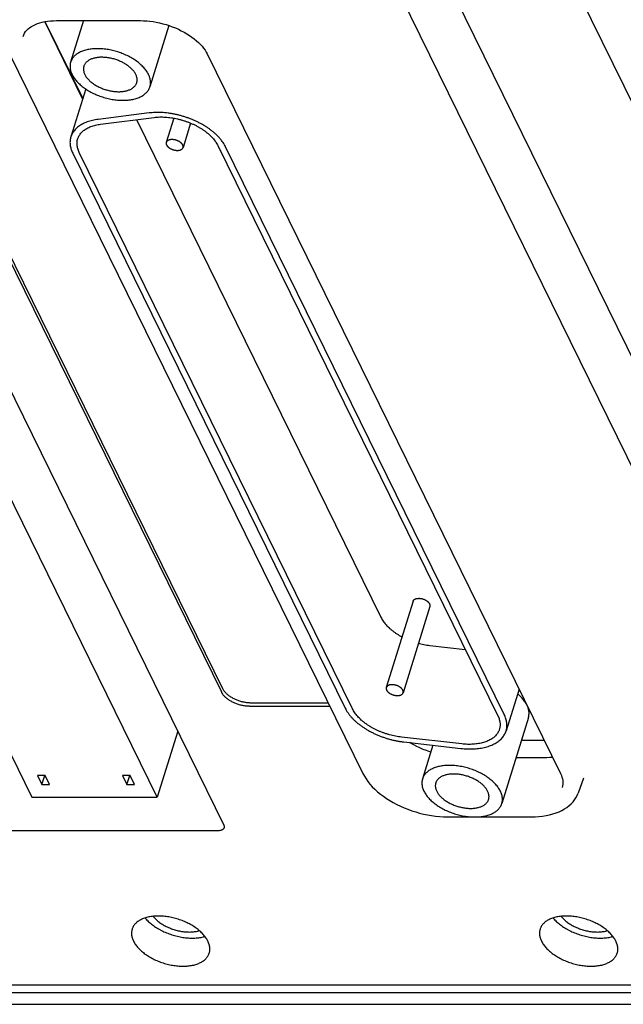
# Model space of a CAD drawing. Header units: inches. Extents: x 0 to 34, y 0 to 22.
# Tile 9 of 29: x 24 to 25.3, y 8.4 to 10.5. Entities that reach past the tile are written whole.
import ezdxf

# ---------------------------------------------------------------- set-up
doc = ezdxf.new("R2010")
doc.units = ezdxf.units.IN
doc.header["$LTSCALE"] = 1.87
doc.header["$MEASUREMENT"] = 0
doc.layers.get('0').update_dxf_attribs({"linetype": 'CONTINUOUS'})

msp = doc.modelspace()

# ---------------------------------------------------------------- linework, layer by layer
at = {"color": 7, "linetype": 'CONTINUOUS'}
for p, q in [((22.9612, 10.9996), (24.035, 8.8116)), ((24.3067, 8.8116), (23.2329, 10.9996)), ((24.7296, 10.9996), (25.8034, 8.8116)), ((26.0751, 8.8116), (25.0014, 10.9996)), ((25.6768, 8.8321), (24.6244, 10.9767)), ((23.565, 10.8472), (24.4481, 9.0476)), ((23.5626, 10.8393), (24.4457, 9.0398)), ((24.145, 10.3261), (24.0631, 10.4932)), ((24.0634, 10.4932), (24.1452, 10.3266)), ((24.0882, 10.4954), (24.2706, 10.4954)), ((24.1468, 10.4954), (24.119, 10.4052)), ((24.332, 10.4849), (24.2909, 10.3521)), ((23.9868, 10.4232), (24.7524, 8.8629)), ((24.4151, 10.4232), (25.1807, 8.8629)), ((24.1516, 10.3474), (24.1194, 10.2432)), ((24.289, 10.2952), (24.1788, 10.2812)), ((24.1839, 10.2708), (24.3001, 10.2855)), ((24.2619, 10.2807), (24.7914, 9.2017)), ((24.3426, 10.284), (24.3264, 10.2314)), ((24.379, 10.2732), (24.3627, 10.2202)), ((24.1235, 10.2078), (24.7139, 9.0048)), ((24.7299, 9.003), (24.1378, 10.2096)), ((24.4383, 10.2243), (25.0448, 8.9883)), ((25.0587, 8.9909), (24.4547, 10.2217)), ((23.911, 9.8516), (24.4509, 8.7513)), ((24.8611, 9.2366), (24.8032, 9.0494)), ((24.8974, 9.2254), (24.8395, 9.0382)), ((24.8975, 9.1405), (24.9743, 9.1319)), ((25.0908, 9.0461), (25.0628, 8.9555)), ((24.5094, 9.0165), (24.677, 9.0165)), ((24.507, 9.0087), (24.6809, 9.0087)), ((25.1112, 8.9845), (25.0535, 8.798)), ((24.351, 8.9549), (24.3067, 8.8116)), ((24.9667, 8.9271), (24.8361, 8.9418)), ((24.8412, 8.9314), (24.965, 8.9175)), ((24.9042, 8.9243), (24.8816, 8.8512)), ((25.0959, 8.9352), (25.1453, 8.9352)), ((25.1513, 8.8973), (25.0842, 8.8973)), ((24.0474, 8.8585), (24.0568, 8.8392)), ((24.064, 8.8585), (24.0474, 8.8585)), ((24.0568, 8.8392), (24.0628, 8.8585)), ((24.0568, 8.8392), (24.0734, 8.8392)), ((24.0734, 8.8392), (24.064, 8.8585)), ((24.2316, 8.8585), (24.2411, 8.8392)), ((24.2482, 8.8585), (24.2316, 8.8585)), ((24.2411, 8.8392), (24.247, 8.8585)), ((24.2411, 8.8392), (24.2576, 8.8392)), ((24.2576, 8.8392), (24.2482, 8.8585)), ((25.2303, 8.8527), (25.2187, 8.8202)), ((24.035, 8.8116), (24.3067, 8.8116)), ((24.9353, 8.7691), (24.984, 8.7691)), ((25.0055, 8.7691), (25.1177, 8.7691)), ((24.4386, 8.7389), (23.8712, 8.7389)), ((22.1881, 8.405), (30.8962, 8.405)), ((30.9165, 8.3877), (22.1848, 8.3877)), ((22.2012, 8.3625), (30.9329, 8.3625))]:
    msp.add_line(p, q, dxfattribs=at)
for points in [[(24.0162, 10.4609), (24.0175, 10.4647), (24.0193, 10.4682), (24.0215, 10.4716), (24.0242, 10.4747), (24.0271, 10.4776), (24.0305, 10.4802), (24.0342, 10.4827), (24.0382, 10.485), (24.0426, 10.4871), (24.0473, 10.489), (24.0523, 10.4906), (24.0576, 10.492), (24.0633, 10.4932), (24.0692, 10.4942), (24.0753, 10.4948), (24.0817, 10.4952), (24.0882, 10.4954)], [(24.2706, 10.4954), (24.2772, 10.4952), (24.284, 10.4948), (24.2908, 10.4942), (24.2977, 10.4932), (24.3047, 10.492), (24.3117, 10.4906), (24.3187, 10.4888), (24.3257, 10.4869), (24.3326, 10.4847), (24.3393, 10.4822), (24.346, 10.4796), (24.3525, 10.4767), (24.3589, 10.4736), (24.365, 10.4704), (24.3709, 10.4669), (24.3765, 10.4634), (24.3819, 10.4597), (24.387, 10.4558), (24.3917, 10.4519), (24.3962, 10.4479), (24.4002, 10.4438), (24.404, 10.4397), (24.4073, 10.4356), (24.4103, 10.4314), (24.4129, 10.4273), (24.4151, 10.4232)], [(24.8995, 8.9092), (24.8972, 8.9099), (24.89, 8.9125), (24.883, 8.9153), (24.8761, 8.9183), (24.8694, 8.9215), (24.863, 8.9248), (24.8568, 8.9283), (24.8541, 8.9299)], [(25.1636, 8.8978), (25.1633, 8.8977), (25.1574, 8.8974), (25.1513, 8.8973)], [(24.7524, 8.8629), (24.7556, 8.8571), (24.7592, 8.8513), (24.7633, 8.8455), (24.7678, 8.8398), (24.7728, 8.8343), (24.7783, 8.8289), (24.7841, 8.8236), (24.7902, 8.8185), (24.7968, 8.8136), (24.8036, 8.8089), (24.8107, 8.8044), (24.8181, 8.8001), (24.8258, 8.796), (24.8337, 8.7922), (24.8417, 8.7887), (24.85, 8.7854), (24.8583, 8.7824), (24.8668, 8.7797), (24.8754, 8.7772), (24.884, 8.7751), (24.8926, 8.7733), (24.9013, 8.7718), (24.9099, 8.7707), (24.9185, 8.7698), (24.9269, 8.7693), (24.9353, 8.7691)], [(25.1807, 8.8629), (25.1825, 8.859), (25.1839, 8.8552), (25.1849, 8.8513), (25.1856, 8.8475), (25.1859, 8.8438), (25.1858, 8.84), (25.1852, 8.8363), (25.1843, 8.8327)], [(25.1177, 8.7691), (25.126, 8.7693), (25.134, 8.7698), (25.1419, 8.7707), (25.1496, 8.7719), (25.157, 8.7734), (25.1642, 8.7753), (25.171, 8.7775), (25.1775, 8.7801), (25.1836, 8.783), (25.1894, 8.7862), (25.1947, 8.7896), (25.1995, 8.7934), (25.2039, 8.7973), (25.2078, 8.8015), (25.2113, 8.8059), (25.2142, 8.8105), (25.2167, 8.8153), (25.2187, 8.8202)]]:
    msp.add_lwpolyline(points, dxfattribs=at)
for points, knots in [([(24.1775, 10.4346), (24.1756, 10.4346), (24.1719, 10.4345), (24.1665, 10.4341), (24.1613, 10.4335), (24.1562, 10.4326), (24.1514, 10.4314), (24.1468, 10.43), (24.1425, 10.4284), (24.1384, 10.4265), (24.1347, 10.4244), (24.1313, 10.4221), (24.1283, 10.4196), (24.1256, 10.4169), (24.1233, 10.414), (24.1213, 10.4109), (24.1199, 10.408), (24.1192, 10.406), (24.119, 10.4052)], [0, 0, 0, 0, 0.080014, 0.158171, 0.23411, 0.307529, 0.378568, 0.447198, 0.513219, 0.576533, 0.637468, 0.696113, 0.752513, 0.806858, 0.859698, 0.911339, 0.962085, 1, 1, 1, 1]), ([(24.2909, 10.3521), (24.291, 10.3523), (24.2914, 10.3537), (24.292, 10.3563), (24.2923, 10.3599), (24.2922, 10.3636), (24.2918, 10.3673), (24.2909, 10.3711), (24.2896, 10.3749), (24.2879, 10.3787), (24.2858, 10.3825), (24.2833, 10.3863), (24.2805, 10.3901), (24.2774, 10.3938), (24.2739, 10.3974), (24.27, 10.401), (24.2659, 10.4044), (24.2615, 10.4078), (24.2568, 10.4109), (24.2519, 10.414), (24.2468, 10.4169), (24.2415, 10.4196), (24.236, 10.4221), (24.2303, 10.4244), (24.2246, 10.4265), (24.2187, 10.4283), (24.2128, 10.43), (24.2069, 10.4314), (24.2009, 10.4325), (24.195, 10.4334), (24.1891, 10.4341), (24.1833, 10.4345), (24.1794, 10.4346), (24.1775, 10.4346)], [0, 0, 0, 0, 0.005526, 0.028077, 0.050906, 0.074158, 0.098029, 0.122756, 0.148412, 0.17503, 0.202734, 0.231626, 0.261659, 0.292757, 0.324998, 0.35837, 0.392739, 0.427967, 0.464117, 0.50109, 0.538698, 0.576786, 0.61541, 0.654407, 0.693565, 0.732748, 0.771997, 0.811115, 0.84989, 0.888235, 0.926165, 0.963483, 1, 1, 1, 1]), ([(24.119, 10.4052), (24.1189, 10.4049), (24.1185, 10.4035), (24.1179, 10.4009), (24.1176, 10.3973), (24.1177, 10.3937), (24.1181, 10.39), (24.119, 10.3862), (24.1203, 10.3824), (24.122, 10.3785), (24.1241, 10.3747), (24.1266, 10.3709), (24.1294, 10.3672), (24.1325, 10.3635), (24.136, 10.3598), (24.1399, 10.3563), (24.144, 10.3528), (24.1484, 10.3495), (24.1531, 10.3463), (24.158, 10.3433), (24.1631, 10.3404), (24.1684, 10.3377), (24.1739, 10.3352), (24.1796, 10.3329), (24.1853, 10.3308), (24.1912, 10.3289), (24.1971, 10.3273), (24.203, 10.3259), (24.209, 10.3247), (24.2149, 10.3238), (24.2208, 10.3232), (24.2266, 10.3228), (24.2305, 10.3227), (24.2324, 10.3227)], [0, 0, 0, 0, 0.005526, 0.028077, 0.050906, 0.074158, 0.098029, 0.122756, 0.148412, 0.17503, 0.202734, 0.231626, 0.261659, 0.292757, 0.324998, 0.35837, 0.392739, 0.427967, 0.464117, 0.50109, 0.538698, 0.576786, 0.61541, 0.654407, 0.693565, 0.732748, 0.771997, 0.811115, 0.84989, 0.888235, 0.926165, 0.963483, 1, 1, 1, 1]), ([(24.1866, 10.4159), (24.1853, 10.4159), (24.1826, 10.4159), (24.1787, 10.4155), (24.1748, 10.415), (24.1712, 10.4143), (24.1678, 10.4134), (24.1645, 10.4123), (24.1615, 10.411), (24.1587, 10.4095), (24.1562, 10.4078), (24.1539, 10.406), (24.152, 10.4041), (24.1503, 10.4019), (24.1489, 10.3997), (24.1481, 10.3978), (24.1477, 10.3967), (24.1476, 10.3963)], [0, 0, 0, 0, 0.087547, 0.172824, 0.255365, 0.334872, 0.411578, 0.48527, 0.555734, 0.623184, 0.687892, 0.749893, 0.809419, 0.867155, 0.923499, 0.978868, 1, 1, 1, 1]), ([(24.2623, 10.3609), (24.2624, 10.3614), (24.2628, 10.3628), (24.2631, 10.365), (24.2632, 10.3677), (24.2629, 10.3704), (24.2624, 10.3731), (24.2615, 10.3759), (24.2602, 10.3787), (24.2587, 10.3815), (24.2569, 10.3842), (24.2548, 10.387), (24.2524, 10.3897), (24.2497, 10.3923), (24.2468, 10.3949), (24.2436, 10.3973), (24.2403, 10.3997), (24.2367, 10.4019), (24.233, 10.404), (24.2291, 10.406), (24.2251, 10.4078), (24.221, 10.4095), (24.2167, 10.411), (24.2125, 10.4123), (24.2081, 10.4134), (24.2038, 10.4143), (24.1994, 10.415), (24.1951, 10.4155), (24.1909, 10.4158), (24.188, 10.4159), (24.1866, 10.4159)], [0, 0, 0, 0, 0.015168, 0.039989, 0.065239, 0.091122, 0.11797, 0.145919, 0.175022, 0.205426, 0.237251, 0.270429, 0.304889, 0.340747, 0.377888, 0.416121, 0.45542, 0.495757, 0.536888, 0.578607, 0.620957, 0.663718, 0.706612, 0.749567, 0.792514, 0.83517, 0.877312, 0.91898, 0.95996, 1, 1, 1, 1]), ([(24.1476, 10.3963), (24.1475, 10.3958), (24.1471, 10.3945), (24.1468, 10.3922), (24.1467, 10.3896), (24.147, 10.3869), (24.1475, 10.3841), (24.1484, 10.3814), (24.1497, 10.3786), (24.1512, 10.3758), (24.153, 10.373), (24.1551, 10.3703), (24.1575, 10.3676), (24.1602, 10.3649), (24.1631, 10.3624), (24.1662, 10.3599), (24.1696, 10.3576), (24.1732, 10.3553), (24.1769, 10.3532), (24.1808, 10.3512), (24.1848, 10.3494), (24.1889, 10.3478), (24.1932, 10.3463), (24.1974, 10.345), (24.2018, 10.3439), (24.2061, 10.343), (24.2105, 10.3422), (24.2148, 10.3417), (24.219, 10.3414), (24.2219, 10.3413), (24.2233, 10.3413)], [0, 0, 0, 0, 0.015168, 0.039989, 0.065239, 0.091122, 0.11797, 0.145919, 0.175022, 0.205426, 0.237251, 0.270429, 0.304889, 0.340747, 0.377888, 0.416121, 0.45542, 0.495757, 0.536888, 0.578607, 0.620957, 0.663718, 0.706612, 0.749567, 0.792514, 0.83517, 0.877312, 0.91898, 0.95996, 1, 1, 1, 1]), ([(24.2233, 10.3413), (24.2246, 10.3413), (24.2273, 10.3414), (24.2312, 10.3417), (24.2351, 10.3422), (24.2387, 10.3429), (24.2421, 10.3439), (24.2454, 10.345), (24.2484, 10.3463), (24.2512, 10.3477), (24.2537, 10.3494), (24.256, 10.3512), (24.2579, 10.3532), (24.2596, 10.3553), (24.261, 10.3576), (24.2618, 10.3595), (24.2622, 10.3606), (24.2623, 10.3609)], [0, 0, 0, 0, 0.087547, 0.172824, 0.255365, 0.334872, 0.411578, 0.48527, 0.555734, 0.623184, 0.687892, 0.749893, 0.809419, 0.867155, 0.923499, 0.978868, 1, 1, 1, 1]), ([(24.2324, 10.3227), (24.2343, 10.3227), (24.2379, 10.3228), (24.2434, 10.3232), (24.2486, 10.3238), (24.2537, 10.3247), (24.2585, 10.3258), (24.2631, 10.3272), (24.2674, 10.3289), (24.2715, 10.3307), (24.2752, 10.3328), (24.2786, 10.3351), (24.2816, 10.3377), (24.2843, 10.3404), (24.2866, 10.3433), (24.2886, 10.3463), (24.29, 10.3493), (24.2907, 10.3512), (24.2909, 10.3521)], [0, 0, 0, 0, 0.080014, 0.158171, 0.23411, 0.307529, 0.378568, 0.447198, 0.513219, 0.576533, 0.637468, 0.696113, 0.752513, 0.806858, 0.859698, 0.911339, 0.962085, 1, 1, 1, 1]), ([(24.4547, 10.2217), (24.454, 10.2233), (24.4523, 10.2264), (24.4493, 10.2311), (24.446, 10.2357), (24.4423, 10.2402), (24.4382, 10.2447), (24.4337, 10.249), (24.4289, 10.2533), (24.4237, 10.2575), (24.4183, 10.2615), (24.4126, 10.2653), (24.4066, 10.269), (24.4003, 10.2725), (24.3939, 10.2758), (24.3872, 10.2789), (24.3804, 10.2818), (24.3734, 10.2844), (24.3664, 10.2868), (24.3592, 10.289), (24.352, 10.2908), (24.3447, 10.2925), (24.3375, 10.2938), (24.3303, 10.2949), (24.3231, 10.2956), (24.316, 10.2961), (24.309, 10.2963), (24.3022, 10.2963), (24.2955, 10.2959), (24.2911, 10.2954), (24.289, 10.2952)], [0, 0, 0, 0, 0.027613, 0.056293, 0.086001, 0.116702, 0.148476, 0.181263, 0.214954, 0.249546, 0.285028, 0.321263, 0.35813, 0.395663, 0.433734, 0.472175, 0.510944, 0.55, 0.589165, 0.628295, 0.667411, 0.706369, 0.744993, 0.783241, 0.821074, 0.858326, 0.894872, 0.930746, 0.965834, 1, 1, 1, 1]), ([(24.1788, 10.2812), (24.1767, 10.281), (24.1725, 10.2803), (24.1663, 10.2791), (24.1605, 10.2775), (24.1549, 10.2757), (24.1496, 10.2736), (24.1447, 10.2713), (24.1401, 10.2686), (24.136, 10.2658), (24.1322, 10.2627), (24.1288, 10.2593), (24.1258, 10.2558), (24.1233, 10.2521), (24.1212, 10.2482), (24.12, 10.2452), (24.1195, 10.2435), (24.1194, 10.2432)], [0, 0, 0, 0, 0.086733, 0.171015, 0.252576, 0.331231, 0.407223, 0.480539, 0.551104, 0.619027, 0.684718, 0.748311, 0.809988, 0.870222, 0.929527, 0.988238, 1, 1, 1, 1]), ([(24.1344, 10.2391), (24.1346, 10.2398), (24.1352, 10.2417), (24.1366, 10.2447), (24.1386, 10.248), (24.141, 10.2512), (24.1438, 10.2542), (24.1469, 10.257), (24.1505, 10.2596), (24.1544, 10.2619), (24.1586, 10.264), (24.1631, 10.2659), (24.1679, 10.2675), (24.173, 10.2689), (24.1784, 10.27), (24.182, 10.2706), (24.1839, 10.2708)], [0, 0, 0, 0, 0.034084, 0.095798, 0.158327, 0.222093, 0.287778, 0.355689, 0.425985, 0.499014, 0.57507, 0.654091, 0.736006, 0.821094, 0.909195, 1, 1, 1, 1]), ([(24.3001, 10.2855), (24.3021, 10.2858), (24.306, 10.2862), (24.312, 10.2865), (24.3182, 10.2865), (24.3245, 10.2862), (24.3309, 10.2857), (24.3373, 10.2849), (24.3438, 10.2838), (24.3503, 10.2825), (24.3568, 10.2809), (24.3632, 10.279), (24.3696, 10.2769), (24.3759, 10.2745), (24.382, 10.272), (24.388, 10.2692), (24.3937, 10.2662), (24.3993, 10.263), (24.4046, 10.2597), (24.4097, 10.2562), (24.4145, 10.2525), (24.4189, 10.2487), (24.4231, 10.2449), (24.4269, 10.2409), (24.4303, 10.2368), (24.4334, 10.2327), (24.436, 10.2286), (24.4376, 10.2257), (24.4383, 10.2243)], [0, 0, 0, 0, 0.036834, 0.074725, 0.113503, 0.153065, 0.193417, 0.234371, 0.275753, 0.317577, 0.359664, 0.401801, 0.443979, 0.486061, 0.527827, 0.569212, 0.610152, 0.65044, 0.68996, 0.728718, 0.76654, 0.803295, 0.83903, 0.873637, 0.907004, 0.939203, 0.970219, 1, 1, 1, 1]), ([(24.1194, 10.2432), (24.1191, 10.2421), (24.1184, 10.2396), (24.1178, 10.2355), (24.1175, 10.231), (24.1178, 10.2265), (24.1185, 10.2218), (24.1197, 10.2172), (24.1214, 10.2124), (24.1228, 10.2093), (24.1235, 10.2078)], [0, 0, 0, 0, 0.095242, 0.215399, 0.337413, 0.461919, 0.589648, 0.721704, 0.85844, 1, 1, 1, 1]), ([(24.1378, 10.2096), (24.1372, 10.211), (24.136, 10.2137), (24.1346, 10.2178), (24.1336, 10.2219), (24.133, 10.2259), (24.1328, 10.2299), (24.1331, 10.2338), (24.1337, 10.2368), (24.1342, 10.2386), (24.1344, 10.2391)], [0, 0, 0, 0, 0.148183, 0.291077, 0.428858, 0.562024, 0.691851, 0.8191, 0.94453, 1, 1, 1, 1]), ([(24.3264, 10.2314), (24.3263, 10.2312), (24.3262, 10.2307), (24.3261, 10.2299), (24.3261, 10.2287), (24.3263, 10.2275), (24.3267, 10.2263), (24.3273, 10.2251), (24.3281, 10.2239), (24.329, 10.2228), (24.3301, 10.2216), (24.3314, 10.2205), (24.3327, 10.2195), (24.3342, 10.2185), (24.3358, 10.2176), (24.3375, 10.2168), (24.3393, 10.216), (24.3411, 10.2154), (24.3429, 10.2149), (24.3448, 10.2145), (24.3467, 10.2142), (24.3485, 10.214), (24.3497, 10.214), (24.3503, 10.214)], [0, 0, 0, 0, 0.012742, 0.046415, 0.081038, 0.117021, 0.155057, 0.195485, 0.238272, 0.283467, 0.331338, 0.38154, 0.433643, 0.487778, 0.543585, 0.600426, 0.658028, 0.71632, 0.774608, 0.832294, 0.889457, 0.945572, 1, 1, 1, 1]), ([(24.3387, 10.2376), (24.3381, 10.2376), (24.337, 10.2375), (24.3353, 10.2374), (24.3338, 10.2371), (24.3323, 10.2366), (24.331, 10.2361), (24.3298, 10.2355), (24.3287, 10.2348), (24.3278, 10.2339), (24.3271, 10.233), (24.3266, 10.2322), (24.3264, 10.2316), (24.3264, 10.2314)], [0, 0, 0, 0, 0.117982, 0.231745, 0.340186, 0.442748, 0.540105, 0.631955, 0.718192, 0.79994, 0.87827, 0.954014, 1, 1, 1, 1]), ([(24.3627, 10.2202), (24.3627, 10.2203), (24.3628, 10.2208), (24.363, 10.2217), (24.3629, 10.2228), (24.3627, 10.224), (24.3623, 10.2252), (24.3617, 10.2264), (24.3609, 10.2276), (24.36, 10.2288), (24.3589, 10.2299), (24.3577, 10.231), (24.3563, 10.232), (24.3548, 10.233), (24.3532, 10.2339), (24.3515, 10.2347), (24.3498, 10.2355), (24.3479, 10.2361), (24.3461, 10.2366), (24.3442, 10.237), (24.3424, 10.2373), (24.3405, 10.2375), (24.3393, 10.2376), (24.3387, 10.2376)], [0, 0, 0, 0, 0.012742, 0.046415, 0.081038, 0.117021, 0.155057, 0.195485, 0.238272, 0.283467, 0.331338, 0.38154, 0.433643, 0.487778, 0.543585, 0.600426, 0.658028, 0.71632, 0.774608, 0.832294, 0.889457, 0.945572, 1, 1, 1, 1]), ([(24.3503, 10.214), (24.3509, 10.214), (24.352, 10.214), (24.3537, 10.2142), (24.3553, 10.2145), (24.3567, 10.2149), (24.3581, 10.2154), (24.3593, 10.216), (24.3603, 10.2168), (24.3612, 10.2176), (24.3619, 10.2185), (24.3624, 10.2194), (24.3626, 10.2199), (24.3627, 10.2202)], [0, 0, 0, 0, 0.117982, 0.231745, 0.340186, 0.442748, 0.540105, 0.631955, 0.718192, 0.79994, 0.87827, 0.954014, 1, 1, 1, 1]), ([(24.8611, 9.2366), (24.8612, 9.2368), (24.8614, 9.2374), (24.8618, 9.2382), (24.8626, 9.2392), (24.8634, 9.24), (24.8645, 9.2407), (24.8657, 9.2413), (24.867, 9.2419), (24.8685, 9.2423), (24.8701, 9.2426), (24.8717, 9.2428), (24.8729, 9.2428), (24.8734, 9.2428)], [0, 0, 0, 0, 0.045986, 0.12173, 0.20006, 0.281808, 0.368045, 0.459895, 0.557252, 0.659814, 0.768255, 0.882018, 1, 1, 1, 1]), ([(24.8734, 9.2428), (24.874, 9.2428), (24.8753, 9.2428), (24.8771, 9.2426), (24.879, 9.2423), (24.8808, 9.2419), (24.8827, 9.2413), (24.8845, 9.2407), (24.8862, 9.24), (24.8879, 9.2391), (24.8895, 9.2382), (24.891, 9.2373), (24.8924, 9.2362), (24.8936, 9.2351), (24.8947, 9.234), (24.8957, 9.2328), (24.8964, 9.2316), (24.897, 9.2304), (24.8974, 9.2292), (24.8977, 9.228), (24.8977, 9.2269), (24.8976, 9.226), (24.8974, 9.2255), (24.8974, 9.2254)], [0, 0, 0, 0, 0.054428, 0.110543, 0.167706, 0.225392, 0.28368, 0.341972, 0.399574, 0.456415, 0.512222, 0.566357, 0.61846, 0.668662, 0.716533, 0.761728, 0.804515, 0.844943, 0.882979, 0.918962, 0.953585, 0.987258, 1, 1, 1, 1]), ([(24.7914, 9.2017), (24.792, 9.2003), (24.7936, 9.1975), (24.7962, 9.1934), (24.7992, 9.1893), (24.8026, 9.1853), (24.8064, 9.1814), (24.8104, 9.1775), (24.8149, 9.1738), (24.8196, 9.1702), (24.8246, 9.1667), (24.8298, 9.1633), (24.8341, 9.1609), (24.8365, 9.1595), (24.8372, 9.1592)], [0, 0, 0, 0, 0.073888, 0.150829, 0.230702, 0.313388, 0.399126, 0.487718, 0.578822, 0.672413, 0.76845, 0.866498, 0.966179, 1, 1, 1, 1]), ([(24.8726, 9.1453), (24.8745, 9.1448), (24.8785, 9.1438), (24.8846, 9.1425), (24.8911, 9.1413), (24.8954, 9.1408), (24.8975, 9.1405)], [0, 0, 0, 0, 0.226198, 0.486599, 0.74497, 1, 1, 1, 1]), ([(24.8156, 9.0556), (24.815, 9.0556), (24.8139, 9.0555), (24.8122, 9.0554), (24.8106, 9.0551), (24.8092, 9.0547), (24.8078, 9.0541), (24.8066, 9.0535), (24.8056, 9.0528), (24.8047, 9.0519), (24.804, 9.051), (24.8035, 9.0502), (24.8033, 9.0496), (24.8032, 9.0494)], [0, 0, 0, 0, 0.117982, 0.231745, 0.340186, 0.442748, 0.540105, 0.631955, 0.718192, 0.79994, 0.87827, 0.954014, 1, 1, 1, 1]), ([(24.8395, 9.0382), (24.8396, 9.0383), (24.8397, 9.0388), (24.8398, 9.0397), (24.8398, 9.0408), (24.8396, 9.042), (24.8392, 9.0432), (24.8386, 9.0444), (24.8378, 9.0456), (24.8369, 9.0468), (24.8358, 9.0479), (24.8345, 9.049), (24.8332, 9.05), (24.8317, 9.051), (24.8301, 9.0519), (24.8284, 9.0528), (24.8266, 9.0535), (24.8248, 9.0541), (24.823, 9.0546), (24.8211, 9.0551), (24.8193, 9.0554), (24.8174, 9.0555), (24.8162, 9.0556), (24.8156, 9.0556)], [0, 0, 0, 0, 0.012742, 0.046415, 0.081038, 0.117021, 0.155057, 0.195485, 0.238272, 0.283467, 0.331338, 0.38154, 0.433643, 0.487778, 0.543585, 0.600426, 0.658028, 0.71632, 0.774608, 0.832294, 0.889457, 0.945572, 1, 1, 1, 1]), ([(24.507, 9.0087), (24.5057, 9.0087), (24.5033, 9.0087), (24.4995, 9.009), (24.4958, 9.0095), (24.492, 9.0102), (24.4882, 9.011), (24.4844, 9.012), (24.4806, 9.0132), (24.477, 9.0146), (24.4734, 9.0161), (24.4699, 9.0177), (24.4666, 9.0195), (24.4634, 9.0214), (24.4604, 9.0235), (24.4576, 9.0256), (24.455, 9.0278), (24.4526, 9.0301), (24.4505, 9.0324), (24.4486, 9.0348), (24.447, 9.0373), (24.4461, 9.0389), (24.4457, 9.0398)], [0, 0, 0, 0, 0.051025, 0.103223, 0.156288, 0.210157, 0.2645, 0.319138, 0.373886, 0.428403, 0.482609, 0.536172, 0.588919, 0.64069, 0.691187, 0.740376, 0.788001, 0.833974, 0.878234, 0.920623, 0.961234, 1, 1, 1, 1]), ([(24.4481, 9.0476), (24.4485, 9.0468), (24.4494, 9.0451), (24.451, 9.0427), (24.4529, 9.0403), (24.455, 9.0379), (24.4574, 9.0356), (24.46, 9.0334), (24.4628, 9.0313), (24.4658, 9.0293), (24.469, 9.0274), (24.4724, 9.0256), (24.4758, 9.0239), (24.4794, 9.0224), (24.4831, 9.0211), (24.4868, 9.0199), (24.4906, 9.0189), (24.4944, 9.018), (24.4982, 9.0173), (24.502, 9.0169), (24.5057, 9.0166), (24.5082, 9.0165), (24.5094, 9.0165)], [0, 0, 0, 0, 0.038766, 0.079377, 0.121766, 0.166026, 0.211999, 0.259624, 0.308813, 0.35931, 0.411081, 0.463828, 0.517391, 0.571597, 0.626114, 0.680862, 0.7355, 0.789843, 0.843712, 0.896777, 0.948975, 1, 1, 1, 1]), ([(24.8032, 9.0494), (24.8032, 9.0492), (24.8031, 9.0488), (24.8029, 9.0479), (24.803, 9.0467), (24.8032, 9.0455), (24.8036, 9.0443), (24.8042, 9.0431), (24.805, 9.0419), (24.8059, 9.0408), (24.807, 9.0396), (24.8082, 9.0385), (24.8096, 9.0375), (24.8111, 9.0365), (24.8127, 9.0356), (24.8144, 9.0348), (24.8161, 9.0341), (24.818, 9.0334), (24.8198, 9.0329), (24.8217, 9.0325), (24.8235, 9.0322), (24.8254, 9.032), (24.8266, 9.032), (24.8272, 9.032)], [0, 0, 0, 0, 0.012742, 0.046415, 0.081038, 0.117021, 0.155057, 0.195485, 0.238272, 0.283467, 0.331338, 0.38154, 0.433643, 0.487778, 0.543585, 0.600426, 0.658028, 0.71632, 0.774608, 0.832294, 0.889457, 0.945572, 1, 1, 1, 1]), ([(24.8272, 9.032), (24.8278, 9.032), (24.8289, 9.032), (24.8306, 9.0322), (24.8321, 9.0325), (24.8336, 9.0329), (24.8349, 9.0334), (24.8361, 9.034), (24.8372, 9.0348), (24.8381, 9.0356), (24.8388, 9.0365), (24.8393, 9.0374), (24.8395, 9.0379), (24.8395, 9.0382)], [0, 0, 0, 0, 0.117982, 0.231745, 0.340186, 0.442748, 0.540105, 0.631955, 0.718192, 0.79994, 0.87827, 0.954014, 1, 1, 1, 1]), ([(25.108, 9.0111), (25.1074, 9.0124), (25.106, 9.015), (25.1036, 9.0187), (25.1007, 9.0225), (25.0976, 9.0262), (25.0941, 9.0298), (25.0907, 9.033), (25.0885, 9.0348), (25.0876, 9.0356)], [0, 0, 0, 0, 0.13149, 0.272194, 0.418642, 0.570845, 0.728327, 0.890806, 1, 1, 1, 1]), ([(25.1112, 8.9845), (25.1112, 8.9847), (25.1117, 8.9861), (25.1122, 8.9887), (25.1125, 8.9923), (25.1125, 8.996), (25.112, 8.9997), (25.1111, 9.0035), (25.1098, 9.0072), (25.1087, 9.0097), (25.1081, 9.0109)], [0, 0, 0, 0, 0.031849, 0.161281, 0.291952, 0.42547, 0.562829, 0.704591, 0.851475, 1, 1, 1, 1]), ([(24.7139, 9.0048), (24.7146, 9.0032), (24.7164, 9), (24.7194, 8.9953), (24.7228, 8.9906), (24.7266, 8.986), (24.7308, 8.9815), (24.7354, 8.977), (24.7403, 8.9727), (24.7456, 8.9685), (24.7512, 8.9644), (24.7571, 8.9605), (24.7632, 8.9568), (24.7697, 8.9533), (24.7763, 8.95), (24.7831, 8.9469), (24.7901, 8.944), (24.7972, 8.9414), (24.8044, 8.939), (24.8117, 8.9369), (24.8191, 8.9351), (24.8265, 8.9336), (24.8339, 8.9323), (24.8388, 8.9317), (24.8412, 8.9314)], [0, 0, 0, 0, 0.035219, 0.07183, 0.109784, 0.149012, 0.189623, 0.231565, 0.274696, 0.318925, 0.364318, 0.41071, 0.457902, 0.505859, 0.554545, 0.603738, 0.65323, 0.703052, 0.753054, 0.802999, 0.852733, 0.902289, 0.951453, 1, 1, 1, 1]), ([(24.8361, 8.9418), (24.834, 8.942), (24.8297, 8.9426), (24.8232, 8.9437), (24.8168, 8.9451), (24.8104, 8.9467), (24.804, 8.9486), (24.7977, 8.9508), (24.7915, 8.9531), (24.7855, 8.9557), (24.7796, 8.9585), (24.7739, 8.9614), (24.7684, 8.9646), (24.7631, 8.9679), (24.7582, 8.9714), (24.7534, 8.975), (24.749, 8.9788), (24.7449, 8.9826), (24.7412, 8.9866), (24.7378, 8.9906), (24.7348, 8.9947), (24.7322, 8.9988), (24.7306, 9.0016), (24.7299, 9.003)], [0, 0, 0, 0, 0.050876, 0.102418, 0.154365, 0.2065, 0.258856, 0.311212, 0.363299, 0.415049, 0.466398, 0.517083, 0.566906, 0.615912, 0.663914, 0.710692, 0.756228, 0.800508, 0.843362, 0.88469, 0.924613, 0.963069, 1, 1, 1, 1]), ([(25.0448, 8.9883), (25.0455, 8.987), (25.0467, 8.9842), (25.0481, 8.9801), (25.0491, 8.9759), (25.0496, 8.9719), (25.0498, 8.9679), (25.0494, 8.964), (25.0488, 8.961), (25.0484, 8.9593), (25.0482, 8.9588)], [0, 0, 0, 0, 0.149606, 0.293786, 0.432727, 0.56709, 0.698074, 0.826369, 0.952883, 1, 1, 1, 1]), ([(25.0628, 8.9555), (25.0632, 8.9568), (25.0639, 8.9595), (25.0645, 8.9637), (25.0647, 8.9681), (25.0644, 8.9726), (25.0636, 8.9771), (25.0625, 8.9817), (25.0608, 8.9864), (25.0595, 8.9894), (25.0587, 8.9909)], [0, 0, 0, 0, 0.110269, 0.228354, 0.348379, 0.470941, 0.596637, 0.726495, 0.860905, 1, 1, 1, 1]), ([(24.965, 8.9175), (24.9674, 8.9172), (24.9721, 8.9168), (24.9792, 8.9164), (24.9861, 8.9163), (24.9929, 8.9165), (24.9995, 8.917), (25.0059, 8.9177), (25.0121, 8.9188), (25.018, 8.9201), (25.0237, 8.9218), (25.0291, 8.9236), (25.0341, 8.9258), (25.0389, 8.9282), (25.0433, 8.9308), (25.0473, 8.9337), (25.0509, 8.9368), (25.0541, 8.9401), (25.057, 8.9436), (25.0593, 8.9473), (25.0613, 8.9512), (25.0624, 8.954), (25.0628, 8.9554), (25.0628, 8.9555)], [0, 0, 0, 0, 0.063494, 0.12607, 0.187463, 0.247477, 0.30618, 0.3634, 0.418934, 0.472795, 0.525005, 0.575431, 0.624018, 0.670944, 0.716208, 0.759814, 0.801954, 0.84285, 0.88262, 0.921459, 0.959755, 0.997753, 1, 1, 1, 1]), ([(25.0482, 8.9588), (25.048, 8.958), (25.0473, 8.9561), (25.0459, 8.953), (25.0438, 8.9496), (25.0414, 8.9464), (25.0385, 8.9434), (25.0353, 8.9406), (25.0316, 8.938), (25.0277, 8.9357), (25.0234, 8.9336), (25.0187, 8.9317), (25.0138, 8.9301), (25.0086, 8.9288), (25.0032, 8.9277), (24.9975, 8.9269), (24.9916, 8.9264), (24.9856, 8.9261), (24.9794, 8.9262), (24.9731, 8.9265), (24.9689, 8.9269), (24.9667, 8.9271)], [0, 0, 0, 0, 0.025613, 0.066716, 0.108348, 0.150962, 0.194855, 0.240183, 0.28721, 0.336163, 0.387038, 0.439883, 0.494866, 0.551863, 0.610744, 0.671621, 0.734312, 0.798561, 0.864399, 0.931655, 1, 1, 1, 1]), ([(24.9401, 8.8805), (24.9382, 8.8805), (24.9346, 8.8805), (24.9291, 8.8801), (24.9239, 8.8794), (24.9188, 8.8785), (24.914, 8.8774), (24.9094, 8.876), (24.9051, 8.8743), (24.9011, 8.8725), (24.8973, 8.8704), (24.8939, 8.8681), (24.8909, 8.8656), (24.8882, 8.8629), (24.8859, 8.86), (24.8839, 8.8569), (24.8825, 8.854), (24.8818, 8.852), (24.8816, 8.8512)], [0, 0, 0, 0, 0.080014, 0.158171, 0.23411, 0.307529, 0.378568, 0.447198, 0.513219, 0.576533, 0.637468, 0.696113, 0.752513, 0.806858, 0.859698, 0.911339, 0.962085, 1, 1, 1, 1]), ([(24.9493, 8.8619), (24.9479, 8.8619), (24.9452, 8.8618), (24.9413, 8.8615), (24.9375, 8.861), (24.9338, 8.8603), (24.9304, 8.8594), (24.9271, 8.8583), (24.9241, 8.857), (24.9213, 8.8555), (24.9188, 8.8538), (24.9165, 8.852), (24.9146, 8.85), (24.9129, 8.8479), (24.9115, 8.8456), (24.9107, 8.8438), (24.9103, 8.8426), (24.9102, 8.8423)], [0, 0, 0, 0, 0.087547, 0.172824, 0.255365, 0.334872, 0.411578, 0.48527, 0.555734, 0.623184, 0.687892, 0.749893, 0.809419, 0.867155, 0.923499, 0.978868, 1, 1, 1, 1]), ([(25.0535, 8.798), (25.0536, 8.7983), (25.054, 8.7997), (25.0546, 8.8023), (25.0549, 8.8059), (25.0548, 8.8095), (25.0544, 8.8133), (25.0535, 8.817), (25.0522, 8.8209), (25.0505, 8.8247), (25.0484, 8.8285), (25.0459, 8.8323), (25.0431, 8.8361), (25.04, 8.8398), (25.0365, 8.8434), (25.0326, 8.847), (25.0285, 8.8504), (25.0241, 8.8537), (25.0194, 8.8569), (25.0145, 8.86), (25.0094, 8.8628), (25.0041, 8.8655), (24.9986, 8.868), (24.9929, 8.8703), (24.9872, 8.8724), (24.9813, 8.8743), (24.9754, 8.8759), (24.9695, 8.8774), (24.9635, 8.8785), (24.9576, 8.8794), (24.9517, 8.8801), (24.9459, 8.8805), (24.942, 8.8805), (24.9401, 8.8805)], [0, 0, 0, 0, 0.005526, 0.028077, 0.050906, 0.074158, 0.098029, 0.122756, 0.148412, 0.17503, 0.202734, 0.231626, 0.261659, 0.292757, 0.324998, 0.35837, 0.392739, 0.427967, 0.464117, 0.50109, 0.538698, 0.576786, 0.61541, 0.654407, 0.693565, 0.732748, 0.771997, 0.811115, 0.84989, 0.888235, 0.926165, 0.963483, 1, 1, 1, 1]), ([(25.0249, 8.8069), (25.025, 8.8074), (25.0254, 8.8087), (25.0257, 8.811), (25.0258, 8.8136), (25.0256, 8.8163), (25.025, 8.8191), (25.0241, 8.8219), (25.0228, 8.8247), (25.0213, 8.8274), (25.0195, 8.8302), (25.0174, 8.833), (25.015, 8.8357), (25.0123, 8.8383), (25.0094, 8.8408), (25.0063, 8.8433), (25.0029, 8.8457), (24.9993, 8.8479), (24.9956, 8.85), (24.9917, 8.852), (24.9877, 8.8538), (24.9836, 8.8554), (24.9793, 8.8569), (24.9751, 8.8582), (24.9707, 8.8593), (24.9664, 8.8603), (24.962, 8.861), (24.9577, 8.8615), (24.9535, 8.8618), (24.9506, 8.8619), (24.9493, 8.8619)], [0, 0, 0, 0, 0.015168, 0.039989, 0.065239, 0.091122, 0.11797, 0.145919, 0.175022, 0.205426, 0.237251, 0.270429, 0.304889, 0.340747, 0.377888, 0.416121, 0.45542, 0.495757, 0.536888, 0.578607, 0.620957, 0.663718, 0.706612, 0.749567, 0.792514, 0.83517, 0.877312, 0.91898, 0.95996, 1, 1, 1, 1]), ([(24.8816, 8.8512), (24.8815, 8.8509), (24.8811, 8.8495), (24.8805, 8.8469), (24.8802, 8.8433), (24.8803, 8.8397), (24.8808, 8.8359), (24.8816, 8.8322), (24.8829, 8.8283), (24.8846, 8.8245), (24.8867, 8.8207), (24.8892, 8.8169), (24.892, 8.8131), (24.8951, 8.8094), (24.8986, 8.8058), (24.9025, 8.8022), (24.9066, 8.7988), (24.911, 8.7955), (24.9157, 8.7923), (24.9206, 8.7892), (24.9257, 8.7864), (24.931, 8.7837), (24.9365, 8.7812), (24.9422, 8.7789), (24.9479, 8.7768), (24.9538, 8.7749), (24.9597, 8.7732), (24.9656, 8.7718), (24.9716, 8.7707), (24.9775, 8.7698), (24.9834, 8.7691), (24.9892, 8.7687), (24.9931, 8.7687), (24.995, 8.7687)], [0, 0, 0, 0, 0.005526, 0.028077, 0.050906, 0.074158, 0.098029, 0.122756, 0.148412, 0.17503, 0.202734, 0.231626, 0.261659, 0.292757, 0.324998, 0.35837, 0.392739, 0.427967, 0.464117, 0.50109, 0.538698, 0.576786, 0.61541, 0.654407, 0.693565, 0.732748, 0.771997, 0.811115, 0.84989, 0.888235, 0.926165, 0.963483, 1, 1, 1, 1]), ([(24.9102, 8.8423), (24.9101, 8.8418), (24.9097, 8.8405), (24.9094, 8.8382), (24.9093, 8.8356), (24.9096, 8.8329), (24.9101, 8.8301), (24.911, 8.8273), (24.9123, 8.8245), (24.9138, 8.8217), (24.9156, 8.819), (24.9177, 8.8162), (24.9201, 8.8135), (24.9228, 8.8109), (24.9257, 8.8084), (24.9289, 8.8059), (24.9322, 8.8035), (24.9358, 8.8013), (24.9395, 8.7992), (24.9434, 8.7972), (24.9474, 8.7954), (24.9515, 8.7938), (24.9558, 8.7923), (24.9601, 8.791), (24.9644, 8.7899), (24.9687, 8.7889), (24.9731, 8.7882), (24.9774, 8.7877), (24.9816, 8.7874), (24.9845, 8.7873), (24.9859, 8.7873)], [0, 0, 0, 0, 0.015168, 0.039989, 0.065239, 0.091122, 0.11797, 0.145919, 0.175022, 0.205426, 0.237251, 0.270429, 0.304889, 0.340747, 0.377888, 0.416121, 0.45542, 0.495757, 0.536888, 0.578607, 0.620957, 0.663718, 0.706612, 0.749567, 0.792514, 0.83517, 0.877312, 0.91898, 0.95996, 1, 1, 1, 1]), ([(24.9859, 8.7873), (24.9872, 8.7873), (24.9899, 8.7874), (24.9939, 8.7877), (24.9977, 8.7882), (25.0013, 8.7889), (25.0047, 8.7898), (25.008, 8.7909), (25.011, 8.7922), (25.0138, 8.7937), (25.0163, 8.7954), (25.0186, 8.7972), (25.0205, 8.7992), (25.0222, 8.8013), (25.0236, 8.8036), (25.0244, 8.8054), (25.0248, 8.8066), (25.0249, 8.8069)], [0, 0, 0, 0, 0.087547, 0.172824, 0.255365, 0.334872, 0.411578, 0.48527, 0.555734, 0.623184, 0.687892, 0.749893, 0.809419, 0.867155, 0.923499, 0.978868, 1, 1, 1, 1]), ([(24.995, 8.7687), (24.9969, 8.7687), (25.0006, 8.7687), (25.006, 8.7691), (25.0113, 8.7698), (25.0163, 8.7707), (25.0211, 8.7718), (25.0257, 8.7732), (25.03, 8.7749), (25.0341, 8.7767), (25.0378, 8.7788), (25.0412, 8.7811), (25.0442, 8.7836), (25.0469, 8.7863), (25.0492, 8.7892), (25.0512, 8.7923), (25.0526, 8.7952), (25.0533, 8.7972), (25.0535, 8.798)], [0, 0, 0, 0, 0.080014, 0.158171, 0.23411, 0.307529, 0.378568, 0.447198, 0.513219, 0.576533, 0.637468, 0.696113, 0.752513, 0.806858, 0.859698, 0.911339, 0.962085, 1, 1, 1, 1]), ([(24.4515, 8.7452), (24.4514, 8.745), (24.4511, 8.7443), (24.4506, 8.7434), (24.4498, 8.7425), (24.4489, 8.7417), (24.4478, 8.741), (24.4465, 8.7403), (24.4451, 8.7398), (24.4436, 8.7394), (24.442, 8.7391), (24.4403, 8.7389), (24.4391, 8.7389), (24.4386, 8.7389)], [0, 0, 0, 0, 0.058074, 0.133077, 0.210372, 0.291384, 0.377338, 0.468376, 0.564281, 0.665525, 0.77247, 0.884307, 1, 1, 1, 1]), ([(24.4509, 8.7513), (24.4511, 8.7509), (24.4514, 8.7501), (24.4517, 8.7489), (24.4519, 8.7477), (24.4518, 8.7466), (24.4517, 8.7458), (24.4515, 8.7453), (24.4515, 8.7452)], [0, 0, 0, 0, 0.209989, 0.409746, 0.600135, 0.782872, 0.961996, 1, 1, 1, 1]), ([(24.4165, 8.4996), (24.4158, 8.5008), (24.4145, 8.5034), (24.4121, 8.5071), (24.4093, 8.5107), (24.4063, 8.5143), (24.4029, 8.5179), (24.3991, 8.5213), (24.3951, 8.5247), (24.3908, 8.5279), (24.3863, 8.531), (24.3815, 8.534), (24.3765, 8.5368), (24.3714, 8.5394), (24.366, 8.5418), (24.3605, 8.5441), (24.3549, 8.5461), (24.3493, 8.5479), (24.3435, 8.5495), (24.3377, 8.5509), (24.3319, 8.552), (24.3262, 8.5529), (24.3204, 8.5535), (24.3148, 8.5539), (24.3092, 8.554), (24.3038, 8.5539), (24.2985, 8.5535), (24.2934, 8.5529), (24.2885, 8.552), (24.2838, 8.5509), (24.2793, 8.5495), (24.2751, 8.5479), (24.2712, 8.5461), (24.2676, 8.5441), (24.2643, 8.5419), (24.2613, 8.5394), (24.2587, 8.5368), (24.2565, 8.534), (24.2546, 8.531), (24.2531, 8.5279), (24.2523, 8.5256), (24.252, 8.5244), (24.2519, 8.5242)], [0, 0, 0, 0, 0.021676, 0.044248, 0.067689, 0.092045, 0.117263, 0.14331, 0.170174, 0.197747, 0.226018, 0.254889, 0.284263, 0.314109, 0.344278, 0.374728, 0.405349, 0.436018, 0.466697, 0.497229, 0.527557, 0.557592, 0.587197, 0.61635, 0.644921, 0.672853, 0.700095, 0.726543, 0.752201, 0.776993, 0.800893, 0.82392, 0.846031, 0.867291, 0.887723, 0.907379, 0.92638, 0.944795, 0.962787, 0.980494, 0.99806, 1, 1, 1, 1]), ([(24.2803, 8.5498), (24.281, 8.5489), (24.2829, 8.5467), (24.2861, 8.5434), (24.2899, 8.5398), (24.2941, 8.5364), (24.2985, 8.533), (24.3032, 8.5298), (24.3081, 8.5268), (24.3133, 8.5239), (24.3186, 8.5212), (24.3241, 8.5187), (24.3298, 8.5164), (24.3355, 8.5143), (24.3414, 8.5124), (24.3473, 8.5107), (24.3533, 8.5093), (24.3593, 8.5082), (24.3652, 8.5073), (24.3712, 8.5066), (24.377, 8.5062), (24.3827, 8.5061), (24.3883, 8.5062), (24.3938, 8.5066), (24.3991, 8.5072), (24.4041, 8.5081), (24.4078, 8.509), (24.4097, 8.5096), (24.4101, 8.5097)], [0, 0, 0, 0, 0.02474, 0.060366, 0.097177, 0.135109, 0.174084, 0.214012, 0.254791, 0.296312, 0.338455, 0.381098, 0.42411, 0.467359, 0.510711, 0.554029, 0.597178, 0.640024, 0.682436, 0.724287, 0.765456, 0.805828, 0.845297, 0.883768, 0.921155, 0.957388, 0.992411, 1, 1, 1, 1]), ([(24.2974, 8.5533), (24.2975, 8.5532), (24.2985, 8.552), (24.3004, 8.5498), (24.3034, 8.5469), (24.3066, 8.544), (24.3101, 8.5412), (24.3138, 8.5385), (24.3178, 8.536), (24.3219, 8.5336), (24.3263, 8.5313), (24.3308, 8.5292), (24.3354, 8.5273), (24.3401, 8.5256), (24.3449, 8.5241), (24.3497, 8.5227), (24.3546, 8.5216), (24.3595, 8.5207), (24.3644, 8.52), (24.3692, 8.5196), (24.3739, 8.5193), (24.3785, 8.5193), (24.3831, 8.5196), (24.3874, 8.52), (24.3916, 8.5207), (24.3951, 8.5215), (24.3972, 8.5221), (24.3979, 8.5223)], [0, 0, 0, 0, 0.004794, 0.041395, 0.079337, 0.118616, 0.159122, 0.200734, 0.243396, 0.286895, 0.331181, 0.376035, 0.421338, 0.466939, 0.512619, 0.558302, 0.603731, 0.648826, 0.693384, 0.737248, 0.780324, 0.8224, 0.863442, 0.903266, 0.941829, 0.979049, 1, 1, 1, 1]), ([(25.3007, 8.4996), (25.3001, 8.5008), (25.2987, 8.5034), (25.2963, 8.5071), (25.2936, 8.5107), (25.2905, 8.5143), (25.2871, 8.5179), (25.2834, 8.5213), (25.2793, 8.5247), (25.2751, 8.5279), (25.2705, 8.531), (25.2657, 8.534), (25.2608, 8.5368), (25.2556, 8.5394), (25.2502, 8.5418), (25.2448, 8.5441), (25.2392, 8.5461), (25.2335, 8.5479), (25.2277, 8.5495), (25.2219, 8.5509), (25.2161, 8.552), (25.2104, 8.5529), (25.2046, 8.5535), (25.199, 8.5539), (25.1934, 8.554), (25.188, 8.5539), (25.1827, 8.5535), (25.1776, 8.5529), (25.1727, 8.552), (25.168, 8.5509), (25.1635, 8.5495), (25.1593, 8.5479), (25.1554, 8.5461), (25.1518, 8.5441), (25.1485, 8.5419), (25.1456, 8.5394), (25.1429, 8.5368), (25.1407, 8.534), (25.1388, 8.531), (25.1373, 8.5279), (25.1365, 8.5256), (25.1362, 8.5244), (25.1361, 8.5242)], [0, 0, 0, 0, 0.021676, 0.044248, 0.067689, 0.092045, 0.117263, 0.14331, 0.170174, 0.197747, 0.226018, 0.254889, 0.284263, 0.314109, 0.344278, 0.374728, 0.405349, 0.436018, 0.466697, 0.497229, 0.527557, 0.557592, 0.587197, 0.61635, 0.644921, 0.672853, 0.700095, 0.726543, 0.752201, 0.776993, 0.800893, 0.82392, 0.846031, 0.867291, 0.887723, 0.907379, 0.92638, 0.944795, 0.962787, 0.980494, 0.99806, 1, 1, 1, 1]), ([(25.1645, 8.5498), (25.1652, 8.5489), (25.1671, 8.5467), (25.1703, 8.5434), (25.1741, 8.5398), (25.1783, 8.5364), (25.1827, 8.533), (25.1874, 8.5298), (25.1923, 8.5268), (25.1975, 8.5239), (25.2028, 8.5212), (25.2083, 8.5187), (25.214, 8.5164), (25.2198, 8.5143), (25.2256, 8.5124), (25.2316, 8.5107), (25.2375, 8.5093), (25.2435, 8.5082), (25.2495, 8.5073), (25.2554, 8.5066), (25.2612, 8.5062), (25.2669, 8.5061), (25.2726, 8.5062), (25.278, 8.5066), (25.2833, 8.5072), (25.2884, 8.5081), (25.292, 8.509), (25.2939, 8.5096), (25.2943, 8.5097)], [0, 0, 0, 0, 0.02474, 0.060366, 0.097177, 0.135109, 0.174084, 0.214012, 0.254791, 0.296312, 0.338455, 0.381098, 0.42411, 0.467359, 0.510711, 0.554029, 0.597178, 0.640024, 0.682436, 0.724287, 0.765456, 0.805828, 0.845297, 0.883768, 0.921155, 0.957388, 0.992411, 1, 1, 1, 1]), ([(25.1817, 8.5533), (25.1818, 8.5532), (25.1827, 8.552), (25.1847, 8.5498), (25.1876, 8.5469), (25.1908, 8.544), (25.1943, 8.5412), (25.1981, 8.5385), (25.202, 8.536), (25.2062, 8.5336), (25.2105, 8.5313), (25.215, 8.5292), (25.2196, 8.5273), (25.2243, 8.5256), (25.2291, 8.5241), (25.2339, 8.5227), (25.2388, 8.5216), (25.2437, 8.5207), (25.2486, 8.52), (25.2534, 8.5196), (25.2581, 8.5193), (25.2628, 8.5193), (25.2673, 8.5196), (25.2716, 8.52), (25.2758, 8.5207), (25.2793, 8.5215), (25.2814, 8.5221), (25.2821, 8.5223)], [0, 0, 0, 0, 0.004794, 0.041395, 0.079337, 0.118616, 0.159122, 0.200734, 0.243396, 0.286895, 0.331181, 0.376035, 0.421338, 0.466939, 0.512619, 0.558302, 0.603731, 0.648826, 0.693384, 0.737248, 0.780324, 0.8224, 0.863442, 0.903266, 0.941829, 0.979049, 1, 1, 1, 1]), ([(24.2519, 8.5242), (24.2517, 8.5233), (24.2512, 8.5211), (24.2509, 8.5178), (24.251, 8.5142), (24.2515, 8.5106), (24.2523, 8.5069), (24.2536, 8.5032), (24.2547, 8.5008), (24.2553, 8.4996)], [0, 0, 0, 0, 0.120156, 0.256632, 0.395929, 0.539135, 0.686964, 0.840481, 1, 1, 1, 1]), ([(25.1361, 8.5242), (25.1359, 8.5233), (25.1354, 8.5211), (25.1351, 8.5178), (25.1352, 8.5142), (25.1357, 8.5106), (25.1366, 8.5069), (25.1378, 8.5032), (25.1389, 8.5008), (25.1395, 8.4996)], [0, 0, 0, 0, 0.120156, 0.256632, 0.395929, 0.539135, 0.686964, 0.840481, 1, 1, 1, 1]), ([(24.2553, 8.4996), (24.2559, 8.4983), (24.2573, 8.4958), (24.2596, 8.4921), (24.2624, 8.4884), (24.2655, 8.4848), (24.2689, 8.4813), (24.2726, 8.4778), (24.2766, 8.4745), (24.2809, 8.4713), (24.2854, 8.4682), (24.2902, 8.4652), (24.2952, 8.4624), (24.3004, 8.4598), (24.3057, 8.4573), (24.3112, 8.4551), (24.3168, 8.4531), (24.3225, 8.4513), (24.3282, 8.4497), (24.334, 8.4483), (24.3398, 8.4472), (24.3456, 8.4463), (24.3513, 8.4457), (24.357, 8.4453), (24.3625, 8.4451), (24.3679, 8.4453), (24.3732, 8.4456), (24.3783, 8.4463), (24.3833, 8.4471), (24.388, 8.4483), (24.3924, 8.4496), (24.3966, 8.4512), (24.4005, 8.453), (24.4041, 8.4551), (24.4074, 8.4573), (24.4104, 8.4598), (24.413, 8.4624), (24.4153, 8.4652), (24.4171, 8.4682), (24.4184, 8.4707), (24.4189, 8.4722), (24.4191, 8.4726)], [0, 0, 0, 0, 0.021951, 0.04481, 0.068549, 0.093215, 0.118753, 0.145131, 0.172336, 0.200259, 0.228889, 0.258127, 0.287875, 0.3181, 0.348652, 0.379489, 0.410499, 0.441557, 0.472626, 0.503546, 0.53426, 0.564675, 0.594657, 0.62418, 0.653114, 0.681402, 0.70899, 0.735773, 0.761758, 0.786864, 0.811068, 0.834387, 0.856779, 0.878309, 0.899001, 0.918907, 0.938149, 0.956798, 0.975019, 0.992951, 1, 1, 1, 1]), ([(24.4191, 8.4726), (24.4193, 8.4732), (24.4199, 8.475), (24.4205, 8.4779), (24.4208, 8.4814), (24.4207, 8.4849), (24.4203, 8.4886), (24.4194, 8.4922), (24.4181, 8.4959), (24.4171, 8.4984), (24.4165, 8.4996)], [0, 0, 0, 0, 0.074111, 0.197287, 0.321799, 0.448885, 0.579537, 0.714406, 0.854465, 1, 1, 1, 1]), ([(25.1395, 8.4996), (25.1401, 8.4983), (25.1415, 8.4958), (25.1439, 8.4921), (25.1466, 8.4884), (25.1497, 8.4848), (25.1531, 8.4813), (25.1568, 8.4778), (25.1608, 8.4745), (25.1651, 8.4713), (25.1696, 8.4682), (25.1744, 8.4652), (25.1794, 8.4624), (25.1846, 8.4598), (25.1899, 8.4573), (25.1954, 8.4551), (25.201, 8.4531), (25.2067, 8.4513), (25.2124, 8.4497), (25.2182, 8.4483), (25.224, 8.4472), (25.2298, 8.4463), (25.2355, 8.4457), (25.2412, 8.4453), (25.2467, 8.4451), (25.2522, 8.4453), (25.2575, 8.4456), (25.2626, 8.4463), (25.2675, 8.4471), (25.2722, 8.4483), (25.2766, 8.4496), (25.2808, 8.4512), (25.2847, 8.453), (25.2883, 8.4551), (25.2916, 8.4573), (25.2946, 8.4598), (25.2972, 8.4624), (25.2995, 8.4652), (25.3014, 8.4682), (25.3026, 8.4707), (25.3031, 8.4722), (25.3033, 8.4726)], [0, 0, 0, 0, 0.021951, 0.04481, 0.068549, 0.093215, 0.118753, 0.145131, 0.172336, 0.200259, 0.228889, 0.258127, 0.287875, 0.3181, 0.348652, 0.379489, 0.410499, 0.441557, 0.472626, 0.503546, 0.53426, 0.564675, 0.594657, 0.62418, 0.653114, 0.681402, 0.70899, 0.735773, 0.761758, 0.786864, 0.811068, 0.834387, 0.856779, 0.878309, 0.899001, 0.918907, 0.938149, 0.956798, 0.975019, 0.992951, 1, 1, 1, 1]), ([(25.3033, 8.4726), (25.3035, 8.4732), (25.3041, 8.475), (25.3047, 8.4779), (25.305, 8.4814), (25.3049, 8.4849), (25.3045, 8.4886), (25.3036, 8.4922), (25.3023, 8.4959), (25.3013, 8.4984), (25.3007, 8.4996)], [0, 0, 0, 0, 0.074111, 0.197287, 0.321799, 0.448885, 0.579537, 0.714406, 0.854465, 1, 1, 1, 1])]:
    msp.add_open_spline(points, degree=3, knots=knots, dxfattribs=at)

doc.saveas('drawing.dxf')
